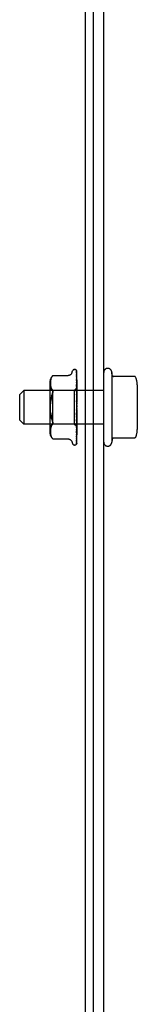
# Model space of a CAD drawing. Header units: inches. Extents: x 0 to 224, y 0 to 145.
# Tile 21 of 41: x 180.144 to 181.019, y 13.489 to 20.827. Entities that reach past the tile are written whole.
import ezdxf

# ---------------------------------------------------------------- set-up
doc = ezdxf.new("R2010")
doc.units = ezdxf.units.IN
doc.header["$LTSCALE"] = 12.302632
doc.header["$MEASUREMENT"] = 0
doc.linetypes.add('HIDDEN', pattern=[0.2, 0.1, -0.1])
doc.layers.get('0').update_dxf_attribs({"linetype": 'CONTINUOUS'})
doc.layers.add('DEFAULT_2', color=8, linetype='HIDDEN')

msp = doc.modelspace()

# ---------------------------------------------------------------- linework, layer by layer
at = {"color": 7, "linetype": 'Continuous'}
for p, q in [((180.6311, 26.9385), (180.6311, 9.126)), ((180.6936, 9.1885), (180.6936, 26.8135))]:
    msp.add_line(p, q, dxfattribs=at)
at = {"color": 3, "linetype": 'Continuous'}
msp.add_line((180.7686, 8.9385), (180.7686, 26.8185), dxfattribs=at)
at = {"layer": 'DEFAULT_2', "color": 8, "linetype": 'HIDDEN'}
for p, q in [((180.531, 18.1937), (180.5365, 18.2088)), ((180.5521, 18.2197), (180.553, 18.2197)), ((180.5649, 18.214), (180.5649, 18.214)), ((180.5659, 18.198), (180.566, 18.1971)), ((180.566, 18.2106), (180.5679, 18.0818)), ((180.566, 18.2087), (180.5679, 18.0805)), ((180.566, 18.2026), (180.5679, 18.0778)), ((180.566, 18.1971), (180.5679, 18.0741)), ((180.5686, 17.9476), (180.5686, 18.2081)), ((180.8286, 18.1985), (180.8286, 17.6785)), ((180.8327, 18.1762), (180.8286, 18.1985)), ((180.3722, 18.1237), (180.3721, 18.1187)), ((180.3725, 18.1286), (180.3722, 18.1235)), ((180.373, 18.1337), (180.3725, 18.1285)), ((180.3738, 18.139), (180.373, 18.1336)), ((180.3749, 18.1444), (180.3738, 18.1389)), ((180.3764, 18.1498), (180.3749, 18.1443)), ((180.3784, 18.1552), (180.3764, 18.1497)), ((180.3808, 18.1605), (180.3783, 18.1552)), ((180.3909, 18.1744), (180.391, 18.1745)), ((180.391, 18.1745), (180.5035, 18.1745)), ((180.566, 18.1851), (180.5679, 18.0688)), ((180.566, 18.1764), (180.566, 18.1761)), ((180.566, 18.1761), (180.5679, 18.0628)), ((180.566, 18.1588), (180.566, 18.1586)), ((180.566, 18.1586), (180.5679, 18.0551)), ((180.566, 18.1465), (180.566, 18.1465)), ((180.566, 18.1465), (180.5679, 18.047)), ((180.5668, 18.1401), (180.566, 18.1465)), ((180.566, 18.1242), (180.5679, 18.0372)), ((180.5686, 18.1233), (180.568, 18.1291)), ((180.9973, 18.1679), (180.8425, 18.1679)), ((180.1436, 18.0335), (180.1736, 18.0635)), ((180.7686, 18.0635), (180.1736, 18.0635)), ((180.1736, 18.0635), (180.1736, 17.8135)), ((180.3666, 18.1181), (180.3666, 17.7589)), ((180.3866, 18.0637), (180.3666, 18.0837)), ((180.3721, 18.1188), (180.3722, 18.1139)), ((180.3722, 18.114), (180.3725, 18.1091)), ((180.3725, 18.1092), (180.373, 18.1041)), ((180.373, 18.1042), (180.3738, 18.099)), ((180.3738, 18.099), (180.3749, 18.0936)), ((180.3749, 18.0936), (180.3764, 18.0881)), ((180.3764, 18.0881), (180.3784, 18.0825)), ((180.3784, 18.0826), (180.3809, 18.0771)), ((180.3809, 18.0772), (180.3839, 18.0721)), ((180.3876, 18.0672), (180.384, 18.072)), ((180.5496, 18.0637), (180.3866, 18.0637)), ((180.3866, 18.0637), (180.3866, 17.8132)), ((180.3905, 18.0512), (180.3909, 18.0539)), ((180.5684, 18.0825), (180.5496, 18.0637)), ((180.5496, 18.0637), (180.5496, 17.8132)), ((180.566, 18.1092), (180.566, 18.1093)), ((180.566, 18.1093), (180.5679, 18.0273)), ((180.5672, 18.0975), (180.566, 18.1092)), ((180.566, 18.0831), (180.5679, 18.0157)), ((180.566, 18.0657), (180.566, 18.066)), ((180.566, 18.066), (180.5679, 18.0043)), ((180.568, 18.044), (180.566, 18.0657)), ((180.5684, 18.0825), (180.5679, 18.0818)), ((180.5679, 18.0818), (180.5679, 18.0818)), ((180.5686, 18.0805), (180.5679, 18.078)), ((180.5679, 18.0805), (180.5679, 18.0805)), ((180.5679, 18.0778), (180.5679, 18.078)), ((180.5679, 18.0741), (180.5679, 18.074)), ((180.5686, 18.0715), (180.5679, 18.074)), ((180.5686, 18.0732), (180.5679, 18.0691)), ((180.5679, 18.0688), (180.5679, 18.0691)), ((180.5679, 18.0628), (180.5679, 18.0627)), ((180.5679, 18.0627), (180.5679, 18.0626)), ((180.5686, 18.0586), (180.5679, 18.0626)), ((180.5686, 18.061), (180.5679, 18.0555)), ((180.5679, 18.0551), (180.5679, 18.0555)), ((180.5686, 18.0827), (180.5684, 18.0825)), ((181.0186, 18.1046), (181.0186, 17.7723)), ((180.1436, 17.8435), (180.1436, 18.0335)), ((180.3749, 17.9896), (180.3766, 18.0015)), ((180.3812, 18.0233), (180.3842, 18.033)), ((180.3876, 18.0419), (180.3888, 18.0452)), ((180.566, 18.0366), (180.5679, 17.9913)), ((180.566, 18.0178), (180.566, 18.018)), ((180.566, 18.018), (180.5679, 17.9789)), ((180.566, 18.0178), (180.5686, 17.988)), ((180.566, 17.9864), (180.5679, 17.9649)), ((180.5679, 18.047), (180.5679, 18.0467)), ((180.5686, 18.0413), (180.5679, 18.0467)), ((180.5686, 18.0444), (180.5679, 18.0377)), ((180.5679, 18.0372), (180.5679, 18.0377)), ((180.5679, 18.0273), (180.5679, 18.027)), ((180.5686, 18.0203), (180.5679, 18.027)), ((180.5686, 18.024), (180.5679, 18.0163)), ((180.5679, 18.0157), (180.5679, 18.0163)), ((180.5679, 18.0043), (180.5679, 18.004)), ((180.5686, 17.9963), (180.5679, 18.004)), ((180.5686, 18.0005), (180.5679, 17.992)), ((180.5679, 17.9913), (180.5679, 17.992)), ((180.5679, 17.9789), (180.5679, 17.9786)), ((180.5686, 17.9702), (180.5679, 17.9786)), ((180.5686, 18.0372), (180.568, 18.044)), ((180.566, 17.8843), (180.5686, 17.9143)), ((180.5679, 17.9115), (180.566, 17.8842)), ((180.5686, 17.9747), (180.5679, 17.9659)), ((180.5679, 17.9649), (180.5679, 17.9659)), ((180.5686, 17.943), (180.5679, 17.9518)), ((180.5686, 17.9476), (180.5679, 17.9387)), ((180.5686, 17.9157), (180.5679, 17.9246)), ((180.5686, 17.9202), (180.5679, 17.9116)), ((180.5679, 17.9115), (180.5679, 17.9116)), ((180.5686, 17.6682), (180.5686, 17.943)), ((180.1436, 17.8435), (180.1736, 17.8135)), ((180.3876, 17.835), (180.3888, 17.8317)), ((180.3898, 17.8286), (180.3888, 17.8317)), ((180.5679, 17.8986), (180.566, 17.865)), ((180.5679, 17.8851), (180.566, 17.8344)), ((180.566, 17.8842), (180.566, 17.8843)), ((180.5679, 17.8731), (180.566, 17.8165)), ((180.566, 17.8347), (180.5686, 17.864)), ((180.5679, 17.8608), (180.566, 17.7886)), ((180.5679, 17.8501), (180.566, 17.7726)), ((180.5679, 17.8393), (180.566, 17.7482)), ((180.566, 17.8344), (180.566, 17.8347)), ((180.5679, 17.8303), (180.566, 17.7346)), ((180.5679, 17.8986), (180.5679, 17.8978)), ((180.5686, 17.8891), (180.5679, 17.8978)), ((180.5686, 17.8935), (180.5679, 17.8854)), ((180.5679, 17.8851), (180.5679, 17.8854)), ((180.5679, 17.8731), (180.5679, 17.8725)), ((180.5686, 17.8644), (180.5679, 17.8725)), ((180.5686, 17.8683), (180.5679, 17.8611)), ((180.5679, 17.8608), (180.5679, 17.8611)), ((180.5679, 17.8501), (180.5679, 17.8496)), ((180.5686, 17.8423), (180.5679, 17.8496)), ((180.5686, 17.8457), (180.5679, 17.8396)), ((180.5679, 17.8393), (180.5679, 17.8396)), ((180.5679, 17.8303), (180.5679, 17.8299)), ((180.5686, 17.8237), (180.5679, 17.8299)), ((180.7686, 17.8135), (180.1736, 17.8135)), ((180.3866, 17.8132), (180.3666, 17.7932)), ((180.3722, 17.763), (180.3721, 17.7581)), ((180.3721, 17.7582), (180.3722, 17.7533)), ((180.3725, 17.7679), (180.3722, 17.7629)), ((180.373, 17.7728), (180.3725, 17.7678)), ((180.3738, 17.778), (180.373, 17.7728)), ((180.3749, 17.7834), (180.3738, 17.7779)), ((180.3764, 17.7889), (180.3749, 17.7833)), ((180.3784, 17.7944), (180.3764, 17.7888)), ((180.3809, 17.7998), (180.3784, 17.7944)), ((180.5496, 17.8132), (180.3866, 17.8132)), ((180.5686, 17.7942), (180.5496, 17.8132)), ((180.5679, 17.8215), (180.566, 17.7147)), ((180.5679, 17.8144), (180.566, 17.704)), ((180.5679, 17.8079), (180.566, 17.6892)), ((180.566, 17.7888), (180.5676, 17.8054)), ((180.5679, 17.803), (180.566, 17.6819)), ((180.5679, 17.799), (180.566, 17.6728)), ((180.5679, 17.7965), (180.566, 17.6691)), ((180.5679, 17.7952), (180.566, 17.6661)), ((180.566, 17.7886), (180.566, 17.7888)), ((180.5672, 17.7592), (180.568, 17.767)), ((180.5676, 17.8054), (180.5686, 17.8164)), ((180.5686, 17.8265), (180.5679, 17.8217)), ((180.5679, 17.8215), (180.5679, 17.8217)), ((180.5679, 17.8144), (180.5679, 17.8141)), ((180.5686, 17.8092), (180.5679, 17.8141)), ((180.5686, 17.8113), (180.5679, 17.8081)), ((180.5679, 17.8079), (180.5679, 17.8081)), ((180.5679, 17.803), (180.5679, 17.8028)), ((180.5686, 17.7994), (180.5679, 17.8028)), ((180.5679, 17.799), (180.5679, 17.7991)), ((180.5679, 17.7965), (180.5679, 17.7964)), ((180.5679, 17.7952), (180.5679, 17.7952)), ((180.568, 17.767), (180.5686, 17.7732)), ((180.3722, 17.7534), (180.3725, 17.7483)), ((180.3725, 17.7484), (180.373, 17.7432)), ((180.373, 17.7433), (180.3738, 17.7379)), ((180.3738, 17.738), (180.3749, 17.7326)), ((180.3749, 17.7327), (180.3764, 17.7271)), ((180.3764, 17.7272), (180.3784, 17.7217)), ((180.3783, 17.7218), (180.3808, 17.7164)), ((180.3876, 17.7063), (180.3839, 17.7113)), ((180.3889, 17.7047), (180.3876, 17.7063)), ((180.3901, 17.7034), (180.3907, 17.7028)), ((180.391, 17.7024), (180.3905, 17.703)), ((180.391, 17.7024), (180.5035, 17.7024)), ((180.531, 17.6832), (180.5365, 17.6682)), ((180.566, 17.6892), (180.5659, 17.6887)), ((180.566, 17.7482), (180.566, 17.7483)), ((180.566, 17.7147), (180.566, 17.7146)), ((180.566, 17.7146), (180.566, 17.7145)), ((180.566, 17.704), (180.566, 17.7037)), ((180.5672, 17.7236), (180.568, 17.7304)), ((180.568, 17.7304), (180.5686, 17.7359)), ((180.8327, 17.7008), (180.8286, 17.6785)), ((180.9973, 17.7091), (180.8425, 17.7091)), ((180.5521, 17.6572), (180.553, 17.6572)), ((180.5638, 17.6614), (180.5639, 17.6615)), ((180.5658, 17.6808), (180.5658, 17.6808))]:
    msp.add_line(p, q, dxfattribs=at)
for points in [[(180.5649, 18.214), (180.5649, 18.214), (180.5649, 18.214), (180.565, 18.2138), (180.5651, 18.2136), (180.5653, 18.2133), (180.5655, 18.213), (180.5656, 18.2126), (180.5658, 18.2122), (180.5659, 18.2118), (180.5659, 18.2113), (180.566, 18.2108), (180.566, 18.2106)], [(180.5686, 18.2077), (180.5686, 18.2078), (180.5683, 18.2085), (180.5681, 18.2091), (180.5678, 18.2097), (180.5675, 18.2103), (180.5671, 18.2109), (180.5668, 18.2114), (180.5665, 18.2119), (180.5662, 18.2123), (180.5659, 18.2127), (180.5657, 18.2131), (180.5654, 18.2134), (180.5652, 18.2136), (180.5649, 18.214)], [(180.5656, 18.2108), (180.5657, 18.2105), (180.5659, 18.2099), (180.566, 18.2093), (180.566, 18.2087)], [(180.5686, 18.2002), (180.5686, 18.2004), (180.5682, 18.2022), (180.5678, 18.2039), (180.5674, 18.2055), (180.5669, 18.2071), (180.5664, 18.2085), (180.5659, 18.2099), (180.5656, 18.2108)], [(180.5657, 18.2042), (180.5657, 18.2043), (180.5657, 18.2043), (180.5657, 18.2043), (180.5657, 18.2041), (180.5658, 18.2038), (180.5659, 18.2034), (180.566, 18.2028), (180.566, 18.2026)], [(180.5663, 18.2032), (180.5659, 18.2039), (180.5658, 18.2041), (180.5657, 18.2042)], [(180.5686, 18.183), (180.5684, 18.1847), (180.568, 18.1872), (180.5676, 18.1896), (180.5671, 18.1919), (180.5667, 18.1942), (180.5662, 18.1964), (180.5659, 18.198)], [(180.5686, 18.2081), (180.5685, 18.2084), (180.5681, 18.2098), (180.5675, 18.211), (180.5669, 18.2122), (180.566, 18.2134)], [(180.5686, 18.1983), (180.5684, 18.199), (180.5682, 18.1996), (180.5679, 18.2002), (180.5676, 18.2008), (180.5674, 18.2013), (180.5671, 18.2018), (180.5668, 18.2023), (180.5666, 18.2028), (180.5663, 18.2032)], [(180.3808, 18.1605), (180.3839, 18.1656), (180.3876, 18.1706)], [(180.3909, 18.1744), (180.3906, 18.1741), (180.3901, 18.1736), (180.3895, 18.1728), (180.3886, 18.1718), (180.3876, 18.1706)], [(180.3876, 18.1706), (180.3886, 18.1718), (180.3895, 18.1728), (180.3901, 18.1736), (180.3906, 18.1741)], [(180.531, 18.1937), (180.5303, 18.1919), (180.5295, 18.1903), (180.5286, 18.1886), (180.5275, 18.187), (180.5263, 18.1854), (180.525, 18.1839), (180.5236, 18.1825), (180.522, 18.1811), (180.5203, 18.1798), (180.5185, 18.1786), (180.5165, 18.1775), (180.5144, 18.1766), (180.5121, 18.1758), (180.5098, 18.1752), (180.5074, 18.1748), (180.5048, 18.1745), (180.5036, 18.1745)], [(180.566, 18.1856), (180.5659, 18.1857), (180.5659, 18.1858), (180.5659, 18.1857), (180.566, 18.1854), (180.566, 18.1851)], [(180.5669, 18.1837), (180.5664, 18.1848), (180.5662, 18.1852), (180.566, 18.1855), (180.566, 18.1856)], [(180.5686, 18.157), (180.5684, 18.159), (180.568, 18.1621), (180.5676, 18.1652), (180.5672, 18.1682), (180.5667, 18.1713), (180.5663, 18.1743), (180.566, 18.1764)], [(180.5669, 18.1565), (180.5666, 18.1571), (180.5664, 18.1576), (180.5662, 18.1581), (180.5661, 18.1584), (180.566, 18.1587), (180.566, 18.1587)], [(180.5671, 18.121), (180.5668, 18.1217), (180.5665, 18.1223), (180.5663, 18.1229), (180.5662, 18.1234), (180.5661, 18.1238), (180.566, 18.1241), (180.566, 18.1242)], [(180.568, 18.1291), (180.5676, 18.1327), (180.5668, 18.1401)], [(180.5686, 18.1797), (180.5685, 18.1801), (180.5682, 18.1809), (180.5679, 18.1816), (180.5676, 18.1823), (180.5672, 18.183), (180.5669, 18.1837)], [(180.5686, 18.1524), (180.5686, 18.1526), (180.5682, 18.1535), (180.5678, 18.1544), (180.5675, 18.1552), (180.5669, 18.1565)], [(181.0065, 18.1619), (181.0057, 18.1634), (181.0047, 18.1647), (181.0034, 18.1658), (181.002, 18.1667), (181.0004, 18.1674), (180.9987, 18.1678), (180.9973, 18.1679)], [(180.3876, 18.0672), (180.3888, 18.0654), (180.3898, 18.0633), (180.3905, 18.0612), (180.3909, 18.0589), (180.391, 18.0565), (180.3909, 18.0539)], [(180.3905, 18.0512), (180.3898, 18.0483), (180.3888, 18.0452)], [(180.5686, 18.0761), (180.5686, 18.0763), (180.5682, 18.0771), (180.5679, 18.0779), (180.5675, 18.0787), (180.5671, 18.0795), (180.5668, 18.0802), (180.5665, 18.081), (180.5663, 18.0816), (180.5661, 18.0822), (180.566, 18.0827), (180.566, 18.0831)], [(180.5686, 18.1174), (180.5685, 18.1179), (180.5681, 18.1187), (180.5678, 18.1195), (180.5671, 18.121)], [(180.5686, 18.0828), (180.5684, 18.0852), (180.5672, 18.0975)], [(180.5686, 18.0824), (180.5684, 18.0821), (180.5682, 18.0819), (180.568, 18.0818), (180.5679, 18.0818), (180.5679, 18.0818), (180.5679, 18.0818)], [(180.5686, 18.0817), (180.5684, 18.0814), (180.5682, 18.0811), (180.568, 18.0808), (180.5679, 18.0806), (180.5679, 18.0805), (180.5679, 18.0805)], [(180.5686, 18.0797), (180.5684, 18.0799), (180.5683, 18.0801), (180.5681, 18.0803), (180.5679, 18.0805)], [(180.5686, 18.0778), (180.5684, 18.0777), (180.5682, 18.0776), (180.568, 18.0776), (180.5679, 18.0777), (180.5679, 18.0778)], [(180.5686, 18.0758), (180.5684, 18.0754), (180.5682, 18.075), (180.568, 18.0747), (180.5679, 18.0744), (180.5679, 18.0742), (180.5679, 18.0741)], [(180.5686, 18.0683), (180.5684, 18.0683), (180.5682, 18.0683), (180.568, 18.0684), (180.5679, 18.0686), (180.5679, 18.0688)], [(180.5686, 18.065), (180.5684, 18.0646), (180.5682, 18.0641), (180.568, 18.0637), (180.5679, 18.0633), (180.5679, 18.063), (180.5679, 18.0628)], [(180.5686, 18.054), (180.5684, 18.0541), (180.5682, 18.0543), (180.568, 18.0545), (180.5679, 18.0548), (180.5679, 18.0551)], [(180.3876, 18.0419), (180.3842, 18.033), (180.3812, 18.0233), (180.3787, 18.0127), (180.3766, 18.0015), (180.3749, 17.9896), (180.3737, 17.9773), (180.3728, 17.9646)], [(180.5686, 18.0299), (180.5686, 18.03), (180.5683, 18.0307), (180.568, 18.0313), (180.5676, 18.0319), (180.5673, 18.0326), (180.567, 18.0332), (180.5667, 18.0339), (180.5664, 18.0346), (180.5662, 18.0353), (180.5661, 18.036), (180.566, 18.0366), (180.566, 18.0366)], [(180.5676, 17.9823), (180.5674, 17.9827), (180.5671, 17.9832), (180.5668, 17.9838), (180.5665, 17.9844), (180.5663, 17.9851), (180.5661, 17.9858), (180.566, 17.9865)], [(180.5686, 17.9806), (180.5685, 17.9809), (180.5682, 17.9814), (180.5676, 17.9823)], [(180.5686, 18.0496), (180.5684, 18.0491), (180.5682, 18.0485), (180.568, 18.048), (180.5679, 18.0476), (180.5679, 18.0471), (180.5679, 18.047)], [(180.5686, 18.0356), (180.5684, 18.0358), (180.5682, 18.0361), (180.568, 18.0364), (180.5679, 18.0368), (180.5679, 18.0372)], [(180.5686, 18.0302), (180.5684, 18.0296), (180.5682, 18.029), (180.568, 18.0285), (180.5679, 18.0279), (180.5679, 18.0274), (180.5679, 18.0273)], [(180.5686, 18.0136), (180.5684, 18.014), (180.5682, 18.0143), (180.568, 18.0148), (180.5679, 18.0152), (180.5679, 18.0157)], [(180.5686, 18.0075), (180.5684, 18.0069), (180.5682, 18.0063), (180.568, 18.0057), (180.5679, 18.0051), (180.5679, 18.0045), (180.5679, 18.0043)], [(180.5686, 17.989), (180.5684, 17.9894), (180.5682, 17.9899), (180.568, 17.9904), (180.5679, 17.9909), (180.5679, 17.9913)], [(180.5686, 17.9823), (180.5684, 17.9817), (180.5682, 17.9811), (180.568, 17.9804), (180.5679, 17.9798), (180.5679, 17.9792), (180.5679, 17.9789)], [(180.3749, 17.8873), (180.3737, 17.8996), (180.3728, 17.9123), (180.3723, 17.9253), (180.3721, 17.9385), (180.3723, 17.9516), (180.3728, 17.9646)], [(180.568, 17.9262), (180.5677, 17.9248), (180.5674, 17.9233), (180.5671, 17.9217), (180.5668, 17.9201), (180.5665, 17.9185), (180.5661, 17.917)], [(180.5661, 17.9169), (180.5662, 17.9173), (180.5664, 17.9179), (180.5666, 17.9185), (180.5669, 17.919), (180.5671, 17.9194), (180.5673, 17.9197), (180.5676, 17.92), (180.5677, 17.9203)], [(180.5677, 17.9203), (180.5681, 17.9207), (180.5683, 17.921), (180.5684, 17.9212), (180.5686, 17.9215)], [(180.5686, 17.9625), (180.5684, 17.963), (180.5682, 17.9635), (180.568, 17.9641), (180.5679, 17.9647), (180.5679, 17.9649)], [(180.5686, 17.9555), (180.5684, 17.9549), (180.5682, 17.9543), (180.568, 17.9537), (180.5679, 17.9531), (180.5679, 17.9525), (180.5679, 17.9518)], [(180.5686, 17.9351), (180.5684, 17.9357), (180.5682, 17.9363), (180.568, 17.9369), (180.5679, 17.9375), (180.5679, 17.9381), (180.5679, 17.9387)], [(180.568, 17.9262), (180.5679, 17.9258), (180.5679, 17.9252), (180.5679, 17.9246)], [(180.5686, 17.9079), (180.5684, 17.9085), (180.5682, 17.9091), (180.568, 17.9097), (180.5679, 17.9104), (180.5679, 17.911), (180.5679, 17.9115)], [(180.5686, 17.9281), (180.5684, 17.9275), (180.5682, 17.927), (180.568, 17.9264), (180.568, 17.9262)], [(180.3737, 17.8996), (180.3749, 17.8873), (180.3766, 17.8755), (180.3787, 17.8642), (180.3812, 17.8537), (180.3842, 17.8439), (180.3876, 17.835)], [(180.3876, 17.835), (180.3842, 17.844), (180.3812, 17.8537), (180.3787, 17.8642)], [(180.5679, 17.8813), (180.5678, 17.881), (180.5678, 17.8809), (180.5677, 17.8808), (180.5675, 17.8808), (180.5673, 17.8808), (180.5671, 17.8809), (180.5669, 17.8811), (180.5667, 17.8814), (180.5665, 17.8817), (180.5663, 17.8821), (180.5661, 17.8826), (180.566, 17.8832), (180.566, 17.8838), (180.566, 17.8842)], [(180.566, 17.865), (180.5661, 17.8655), (180.5662, 17.8662), (180.5664, 17.8669), (180.5666, 17.8676), (180.5669, 17.8682), (180.5672, 17.8688), (180.5676, 17.8694), (180.5682, 17.8705)], [(180.5686, 17.901), (180.5684, 17.9006), (180.5682, 17.9001), (180.568, 17.8995), (180.5679, 17.899), (180.5679, 17.8986)], [(180.5686, 17.8818), (180.5684, 17.8824), (180.5682, 17.883), (180.568, 17.8836), (180.5679, 17.8842), (180.5679, 17.8848), (180.5679, 17.8851)], [(180.5686, 17.8754), (180.5684, 17.875), (180.5682, 17.8745), (180.568, 17.8741), (180.5679, 17.8736), (180.5679, 17.8731)], [(180.5686, 17.8577), (180.5684, 17.8583), (180.5682, 17.8589), (180.568, 17.8595), (180.5679, 17.8601), (180.5679, 17.8606), (180.5679, 17.8608)], [(180.5686, 17.8519), (180.5684, 17.8517), (180.5682, 17.8513), (180.568, 17.851), (180.5679, 17.8505), (180.5679, 17.8501)], [(180.5686, 17.8365), (180.5684, 17.8371), (180.5682, 17.8377), (180.568, 17.8382), (180.5679, 17.8387), (180.5679, 17.8392), (180.5679, 17.8393)], [(180.5686, 17.8317), (180.5684, 17.8315), (180.5681, 17.8313), (180.568, 17.831), (180.5679, 17.8307), (180.5679, 17.8303)], [(180.5682, 17.8705), (180.5685, 17.8711), (180.5686, 17.8714)], [(180.3809, 17.7998), (180.3839, 17.8049), (180.3876, 17.8098)], [(180.3876, 17.8098), (180.3888, 17.8116), (180.3898, 17.8136), (180.3905, 17.8157)], [(180.3898, 17.8286), (180.3905, 17.8257), (180.3909, 17.823), (180.391, 17.8204), (180.3909, 17.818), (180.3905, 17.8157)], [(180.566, 17.8165), (180.566, 17.8166), (180.5661, 17.8171), (180.5662, 17.8177), (180.5664, 17.8183), (180.5666, 17.819), (180.5669, 17.8197), (180.5672, 17.8204), (180.5676, 17.8212), (180.5679, 17.8219), (180.5683, 17.8226), (180.5686, 17.8234)], [(180.566, 17.7726), (180.566, 17.7728), (180.5661, 17.7731), (180.5662, 17.7736), (180.5664, 17.7741), (180.5666, 17.7747), (180.5669, 17.7754), (180.5672, 17.7761)], [(180.566, 17.7483), (180.5663, 17.7511), (180.5672, 17.7592)], [(180.5672, 17.7761), (180.5678, 17.7775), (180.5681, 17.7782), (180.5685, 17.779), (180.5686, 17.7795)], [(180.5686, 17.8191), (180.5684, 17.8196), (180.5682, 17.8201), (180.568, 17.8206), (180.5679, 17.821), (180.5679, 17.8214), (180.5679, 17.8215)], [(180.5686, 17.8152), (180.5684, 17.8152), (180.5682, 17.8151), (180.568, 17.8149), (180.5679, 17.8147), (180.5679, 17.8144)], [(180.5686, 17.8059), (180.5684, 17.8064), (180.5682, 17.8068), (180.568, 17.8072), (180.5679, 17.8075), (180.5679, 17.8078), (180.5679, 17.8079)], [(180.5686, 17.8033), (180.5684, 17.8033), (180.5682, 17.8033), (180.568, 17.8033), (180.5679, 17.8032), (180.5679, 17.803)], [(180.5686, 17.8007), (180.5684, 17.8003), (180.5683, 17.7998), (180.5681, 17.7994), (180.5679, 17.7991)], [(180.5686, 17.7975), (180.5684, 17.7979), (180.5682, 17.7983), (180.568, 17.7986), (180.5679, 17.7988), (180.5679, 17.799), (180.5679, 17.799)], [(180.5686, 17.7962), (180.5684, 17.7964), (180.5682, 17.7965), (180.568, 17.7966), (180.5679, 17.7966), (180.5679, 17.7965), (180.5679, 17.7965)], [(180.5686, 17.7947), (180.5684, 17.7951), (180.5683, 17.7955), (180.5681, 17.7959), (180.5679, 17.7964)], [(180.5686, 17.7951), (180.5684, 17.7951), (180.5683, 17.7951), (180.5681, 17.7951), (180.5679, 17.7952)], [(180.5686, 17.7943), (180.5684, 17.7946), (180.5682, 17.7948), (180.568, 17.795), (180.5679, 17.7951), (180.5679, 17.7952), (180.5679, 17.7952)], [(180.3808, 17.7164), (180.3839, 17.7113), (180.3876, 17.7063)], [(180.3887, 17.705), (180.3892, 17.7044), (180.3896, 17.7039)], [(180.39, 17.7034), (180.3895, 17.704), (180.3889, 17.7047)], [(180.3908, 17.7026), (180.391, 17.7025), (180.391, 17.7024)], [(180.5036, 17.7024), (180.5048, 17.7024), (180.5074, 17.7022), (180.5098, 17.7018), (180.5121, 17.7011), (180.5144, 17.7004), (180.5165, 17.6994), (180.5185, 17.6983), (180.5203, 17.6972), (180.522, 17.6959), (180.5236, 17.6945), (180.525, 17.693), (180.5263, 17.6915), (180.5275, 17.6899), (180.5286, 17.6883), (180.5295, 17.6867), (180.5303, 17.685), (180.531, 17.6832)], [(180.5658, 17.6715), (180.5661, 17.6727), (180.5666, 17.6745), (180.5671, 17.6764), (180.5675, 17.6784), (180.5679, 17.6804), (180.5683, 17.6826), (180.5686, 17.6842)], [(180.5659, 17.6887), (180.5663, 17.6905), (180.5667, 17.6931), (180.5672, 17.6958), (180.5676, 17.6985), (180.568, 17.7012), (180.5684, 17.704), (180.5686, 17.7059)], [(180.566, 17.7346), (180.566, 17.7346), (180.566, 17.7348), (180.5661, 17.7351), (180.5663, 17.7355), (180.5665, 17.7361), (180.5667, 17.7367), (180.567, 17.7374), (180.5677, 17.7388)], [(180.566, 17.7145), (180.5663, 17.7169), (180.5672, 17.7236)], [(180.566, 17.7037), (180.566, 17.7037), (180.566, 17.7039), (180.5661, 17.7042), (180.5663, 17.7046), (180.5666, 17.7051)], [(180.5662, 17.6815), (180.5667, 17.6824), (180.5669, 17.683), (180.5672, 17.6835), (180.5675, 17.6841), (180.5678, 17.6848), (180.5681, 17.6855), (180.5684, 17.6862), (180.5686, 17.6868)], [(180.5666, 17.7051), (180.5672, 17.7064), (180.5675, 17.7072), (180.5679, 17.708), (180.5682, 17.7088), (180.5686, 17.7097), (180.5686, 17.7099)], [(180.5677, 17.7388), (180.5681, 17.7396), (180.5684, 17.7405), (180.5686, 17.7411)], [(181.0065, 17.715), (181.0057, 17.7136), (181.0047, 17.7123), (181.0034, 17.7111), (181.002, 17.7102), (181.0004, 17.7095), (180.9987, 17.7092), (180.9973, 17.7091)], [(180.5686, 17.6682), (180.5681, 17.6669), (180.5675, 17.6658), (180.5669, 17.6647), (180.5663, 17.6639), (180.5657, 17.6631), (180.5651, 17.6625), (180.5646, 17.662), (180.5642, 17.6617), (180.564, 17.6615), (180.5638, 17.6614), (180.5638, 17.6614)], [(180.5648, 17.6625), (180.5654, 17.6633), (180.5661, 17.6645), (180.5667, 17.6658), (180.5672, 17.6671), (180.5677, 17.6685), (180.5682, 17.67), (180.5686, 17.6716)], [(180.566, 17.6661), (180.566, 17.6658), (180.5659, 17.6653), (180.5658, 17.6647), (180.5657, 17.6642), (180.5655, 17.6637), (180.5653, 17.6632), (180.565, 17.6628), (180.5648, 17.6625), (180.5648, 17.6625)], [(180.566, 17.6691), (180.566, 17.6688), (180.5659, 17.6682), (180.5658, 17.6677), (180.5657, 17.6673), (180.5655, 17.6669), (180.5654, 17.6667), (180.5654, 17.6667), (180.5654, 17.6667)], [(180.5654, 17.6667), (180.5654, 17.6667), (180.5655, 17.6668)], [(180.5655, 17.6668), (180.5659, 17.6674), (180.5661, 17.6678), (180.5664, 17.6682), (180.5667, 17.6687), (180.567, 17.6692), (180.5673, 17.6697), (180.5676, 17.6703), (180.5679, 17.671), (180.5682, 17.6716), (180.5685, 17.6723), (180.5686, 17.6727)], [(180.566, 17.6819), (180.566, 17.6816), (180.5659, 17.6812), (180.5659, 17.6809), (180.5658, 17.6808)], [(180.5658, 17.6808), (180.5659, 17.6809), (180.566, 17.6812), (180.5662, 17.6815)], [(180.566, 17.6729), (180.566, 17.6723), (180.5659, 17.6717), (180.5658, 17.6715)]]:
    msp.add_lwpolyline(points, dxfattribs=at)
for centre, radius, start, end in [((180.5521, 18.2031), 0.0167, 90, 160), ((180.553, 18.2031), 0.0167, 38.62185, 90), ((180.7986, 18.1985), 0.03, 359.9957, 180), ((180.4442, 18.1181), 0.0776, 133.30076, 180), ((180.8425, 18.1779), 0.01, 189.78047, 270), ((180.8774, 18.1046), 0.1412, 0, 23.95), ((180.4442, 17.7589), 0.0776, 180, 226.69924), ((180.8774, 17.7723), 0.1412, 336.05, 360), ((180.8425, 17.6991), 0.01, 90, 170.21953), ((180.5521, 17.6739), 0.0167, 200, 270), ((180.553, 17.6739), 0.0167, 270, 340.05156), ((180.7986, 17.6785), 0.03, 180, 0.0043)]:
    msp.add_arc(centre, radius, start, end, dxfattribs=at)

doc.saveas('drawing.dxf')
